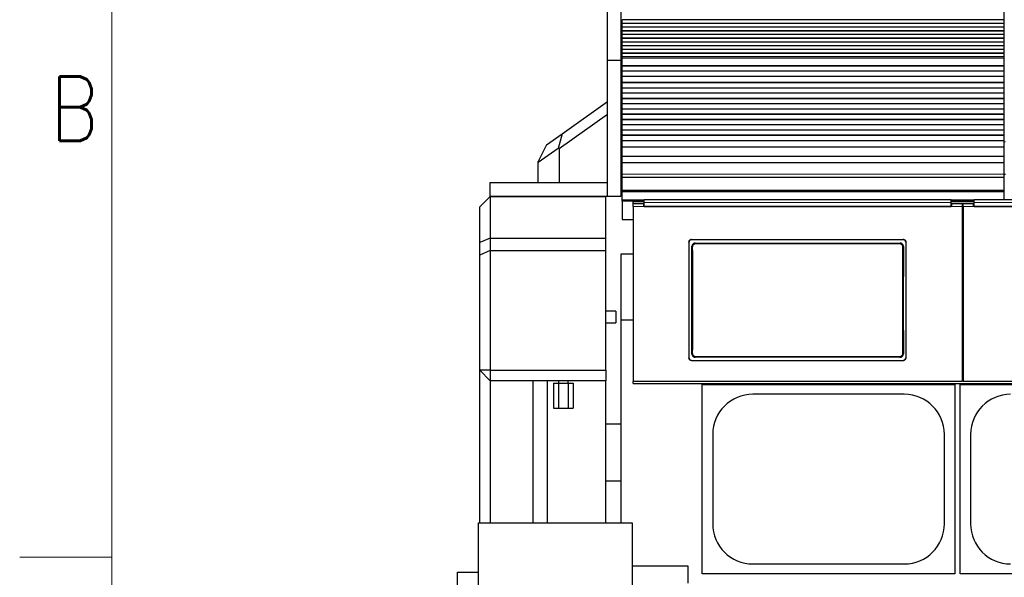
# Model space of a CAD drawing. Header units: inches. Extents: x 0 to 20790, y -12 to 14700.
# Tile 61 of 184: x 0 to 1871, y 10812 to 11871. Entities that reach past the tile are written whole.
import ezdxf

# ---------------------------------------------------------------- set-up
doc = ezdxf.new("R2010")
doc.units = ezdxf.units.IN
for name, color, linetype, true_color in [('1', 7, 'Continuous', 0xffffff), ('210', 7, 'Continuous', 0xffffff), ('254', 7, 'Continuous', 0xffffff)]:
    doc.layers.add(name, color=color, linetype=linetype, true_color=true_color)
doc.styles.add('latin_extended', font='simplex.shx')
doc.dimstyles.get("Standard").update_dxf_attribs({"dimtxt": 0.18, "dimasz": 0.18, "dimexe": 0.18, "dimexo": 0.0625, "dimgap": 0.09, "dimtad": 0, "dimtih": 1, "dimtoh": 1, "dimdec": 4, "dimzin": 0, "dimdsep": 46, "dimtxsty": 'Standard', "dimcen": 0.09, "dimadec": 0, "dimazin": 0, "dimtfac": 1, "dimtdec": 4, "dimtofl": 0, "dimtmove": 0, "dimatfit": 3, "dimfxl": 1, "dimtolj": 1, "dimtzin": 0, "dimarcsym": 0})

# ---------------------------------------------------------------- blocks, each defined once
blk = doc.blocks.new('_U2')
at = {"layer": '254', "color": 3, "linetype": 'Continuous', "lineweight": 13, "transparency": 16777216}
for p, q in [((7492.2, 11395.3), (7492.2, 8382.7)), ((438.2, 10122.3), (438.2, 8382.7)), ((560.7, 8417.7), (7369.7, 8417.7))]:
    blk.add_line(p, q, dxfattribs=at)
at = {"layer": '254', "color": 3, "transparency": 16777216}
for points in [[(560.7, 8438.1), (560.7, 8397.3), (438.2, 8417.7)], [(7369.7, 8397.3), (7369.7, 8438.1), (7492.2, 8417.7)]]:
    blk.add_solid(points, dxfattribs=at)
at = {"layer": 'Defpoints', "color": 0, "transparency": 16777216}
for p in [(7492.2, 11430.3), (438.2, 10157.3), (7492.2, 8417.7)]:
    blk.add_point(p, dxfattribs=at)
at = {"layer": '254', "color": 2, "lineweight": 13, "transparency": 16777216, "insert": (3746.4, 8601.4), "char_height": 122.5, "attachment_point": 1, "style": 'latin_extended'}
blk.add_mtext('\\A1;7054', dxfattribs=at)

msp = doc.modelspace()

# ---------------------------------------------------------------- linework, layer by layer
at = {"layer": '1', "color": 2, "linetype": 'Continuous', "lineweight": 25}
for p, q in [((1117.169, 11793.406), (1117.169, 11988.406)), ((1142.169, 11988.406), (1142.169, 11793.406)), ((1871.169, 11704.324), (1871.169, 11970.324)), ((1144.669, 11863.948), (1144.669, 11871.019)), ((1870.669, 11871.019), (1144.669, 11871.019)), ((1144.669, 11863.595), (1144.669, 11863.948)), ((1870.669, 11863.948), (1144.669, 11863.948)), ((1144.669, 11856.877), (1144.669, 11863.595)), ((1870.669, 11863.595), (1144.669, 11863.595)), ((1870.669, 11863.948), (1870.669, 11871.019)), ((1870.669, 11863.595), (1870.669, 11863.948)), ((1870.669, 11856.877), (1870.669, 11863.595)), ((1144.669, 11849.806), (1144.669, 11856.877)), ((1870.669, 11856.877), (1144.669, 11856.877)), ((1144.669, 11849.452), (1144.669, 11849.806)), ((1870.669, 11849.806), (1144.669, 11849.806)), ((1144.669, 11842.735), (1144.669, 11849.452)), ((1870.669, 11849.452), (1144.669, 11849.452)), ((1870.669, 11849.806), (1870.669, 11856.877)), ((1870.669, 11849.452), (1870.669, 11849.806)), ((1870.669, 11842.735), (1870.669, 11849.452)), ((1144.669, 11835.664), (1144.669, 11842.735)), ((1870.669, 11842.735), (1144.669, 11842.735)), ((1144.669, 11835.31), (1144.669, 11835.664)), ((1870.669, 11835.664), (1144.669, 11835.664)), ((1144.669, 11828.593), (1144.669, 11835.31)), ((1870.669, 11835.31), (1144.669, 11835.31)), ((1144.669, 11821.522), (1144.669, 11828.593)), ((1870.669, 11828.593), (1144.669, 11828.593)), ((1870.669, 11835.664), (1870.669, 11842.735)), ((1870.669, 11835.31), (1870.669, 11835.664)), ((1870.669, 11828.593), (1870.669, 11835.31)), ((1870.669, 11821.522), (1870.669, 11828.593)), ((1144.669, 11821.168), (1144.669, 11821.522)), ((1870.669, 11821.522), (1144.669, 11821.522)), ((1144.669, 11814.451), (1144.669, 11821.168)), ((1870.669, 11821.168), (1144.669, 11821.168)), ((1144.669, 11807.38), (1144.669, 11814.451)), ((1870.669, 11814.451), (1144.669, 11814.451)), ((1144.669, 11807.026), (1144.669, 11807.38)), ((1870.669, 11807.38), (1144.669, 11807.38)), ((1870.669, 11821.168), (1870.669, 11821.522)), ((1870.669, 11814.451), (1870.669, 11821.168)), ((1870.669, 11807.38), (1870.669, 11814.451)), ((1870.669, 11807.026), (1870.669, 11807.38)), ((1117.169, 11535.406), (1117.169, 11793.406)), ((1142.169, 11793.406), (1117.169, 11793.406)), ((1142.169, 11793.406), (1142.169, 11535.406)), ((1144.669, 11800.309), (1144.669, 11807.026)), ((1870.669, 11807.026), (1144.669, 11807.026)), ((1144.669, 11798.035), (1144.669, 11800.309)), ((1870.669, 11800.309), (1144.669, 11800.309)), ((1144.669, 11783.893), (1144.669, 11798.035)), ((1870.669, 11800.309), (1870.669, 11807.026)), ((1870.669, 11798.035), (1870.669, 11800.309)), ((1870.669, 11783.893), (1870.669, 11798.035)), ((1144.669, 11783.177), (1144.669, 11783.893)), ((1144.669, 11782.927), (1144.669, 11783.177)), ((1870.669, 11783.177), (1144.669, 11783.177)), ((1144.669, 11773.427), (1144.669, 11782.927)), ((1870.669, 11782.927), (1144.669, 11782.927)), ((1144.669, 11773.177), (1144.669, 11773.427)), ((1870.669, 11773.427), (1144.669, 11773.427)), ((1144.669, 11763.177), (1144.669, 11773.177)), ((1870.669, 11773.177), (1144.669, 11773.177)), ((1870.669, 11783.177), (1870.669, 11783.893)), ((1870.669, 11782.927), (1870.669, 11783.177)), ((1870.669, 11773.427), (1870.669, 11782.927)), ((1870.669, 11773.177), (1870.669, 11773.427)), ((1870.669, 11763.177), (1870.669, 11773.177)), ((1144.669, 11751.427), (1144.669, 11763.177)), ((1870.669, 11763.177), (1144.669, 11763.177)), ((1144.669, 11751.177), (1144.669, 11751.427)), ((1870.669, 11751.427), (1144.669, 11751.427)), ((1144.669, 11741.177), (1144.669, 11751.177)), ((1870.669, 11751.177), (1144.669, 11751.177)), ((1870.669, 11751.427), (1870.669, 11763.177)), ((1870.669, 11751.177), (1870.669, 11751.427)), ((1870.669, 11741.177), (1870.669, 11751.177)), ((1144.669, 11740.927), (1144.669, 11741.177)), ((1870.669, 11741.177), (1144.669, 11741.177)), ((1144.669, 11731.427), (1144.669, 11740.927)), ((1870.669, 11740.927), (1144.669, 11740.927)), ((1870.669, 11740.927), (1870.669, 11741.177)), ((1870.669, 11731.427), (1870.669, 11740.927)), ((1030.921, 11654.263), (1117.169, 11715.325)), ((1144.669, 11731.177), (1144.669, 11731.427)), ((1870.669, 11731.427), (1144.669, 11731.427)), ((1144.669, 11721.177), (1144.669, 11731.177)), ((1870.669, 11731.177), (1144.669, 11731.177)), ((1144.669, 11720.927), (1144.669, 11721.177)), ((1870.669, 11721.177), (1144.669, 11721.177)), ((1144.669, 11711.427), (1144.669, 11720.927)), ((1870.669, 11720.927), (1144.669, 11720.927)), ((1870.669, 11731.177), (1870.669, 11731.427)), ((1870.669, 11721.177), (1870.669, 11731.177)), ((1870.669, 11720.927), (1870.669, 11721.177)), ((1870.669, 11711.427), (1870.669, 11720.927)), ((1144.669, 11711.177), (1144.669, 11711.427)), ((1870.669, 11711.427), (1144.669, 11711.427)), ((1870.669, 11711.177), (1144.669, 11711.177)), ((1144.669, 11701.177), (1144.669, 11711.177)), ((1870.669, 11701.177), (1144.669, 11701.177)), ((1144.669, 11700.927), (1144.669, 11701.177)), ((1144.669, 11691.427), (1144.669, 11700.927)), ((1870.669, 11700.927), (1144.669, 11700.927)), ((1870.665, 11704.324), (1871.169, 11704.324)), ((1870.669, 11711.177), (1870.669, 11711.427)), ((1870.669, 11701.177), (1870.669, 11711.177)), ((1870.669, 11700.927), (1870.669, 11701.177)), ((1870.669, 11691.427), (1870.669, 11700.927)), ((1117.169, 11690.82), (1025.105, 11625.64)), ((1144.669, 11691.177), (1144.669, 11691.427)), ((1870.669, 11691.427), (1144.669, 11691.427)), ((1144.669, 11681.177), (1144.669, 11691.177)), ((1870.669, 11691.177), (1144.669, 11691.177)), ((1144.669, 11680.927), (1144.669, 11681.177)), ((1870.669, 11681.177), (1144.669, 11681.177)), ((1144.669, 11671.427), (1144.669, 11680.927)), ((1870.669, 11680.927), (1144.669, 11680.927)), ((1870.669, 11691.177), (1870.669, 11691.427)), ((1870.669, 11681.177), (1870.669, 11691.177)), ((1870.669, 11680.927), (1870.669, 11681.177)), ((1870.669, 11671.427), (1870.669, 11680.927)), ((1144.669, 11671.177), (1144.669, 11671.427)), ((1870.669, 11671.427), (1144.669, 11671.427)), ((1144.669, 11661.177), (1144.669, 11671.177)), ((1870.669, 11671.177), (1144.669, 11671.177)), ((1144.669, 11660.927), (1144.669, 11661.177)), ((1870.669, 11661.177), (1144.669, 11661.177)), ((1144.669, 11651.427), (1144.669, 11660.927)), ((1870.669, 11660.927), (1144.669, 11660.927)), ((1870.669, 11671.177), (1870.669, 11671.427)), ((1870.669, 11661.177), (1870.669, 11671.177)), ((1870.669, 11660.927), (1870.669, 11661.177)), ((1870.669, 11651.427), (1870.669, 11660.927)), ((1001.428, 11633.383), (1030.921, 11654.263)), ((1030.921, 11654.263), (1023.36, 11626.543)), ((1144.669, 11651.177), (1144.669, 11651.427)), ((1870.669, 11651.427), (1144.669, 11651.427)), ((1144.669, 11641.177), (1144.669, 11651.177)), ((1870.669, 11651.177), (1144.669, 11651.177)), ((1144.669, 11640.927), (1144.669, 11641.177)), ((1870.669, 11641.177), (1144.669, 11641.177)), ((1144.669, 11629.194), (1144.669, 11640.927)), ((1870.669, 11640.927), (1144.669, 11640.927)), ((1870.669, 11651.177), (1870.669, 11651.427)), ((1870.669, 11641.177), (1870.669, 11651.177)), ((1870.669, 11640.927), (1870.669, 11641.177)), ((1870.669, 11629.194), (1870.669, 11640.927)), ((1001.428, 11633.383), (985.105, 11601.826)), ((1023.36, 11626.543), (985.105, 11599.46)), ((1025.105, 11625.64), (1023.36, 11626.543)), ((1025.105, 11625.64), (1025.105, 11561.406)), ((1144.669, 11611.382), (1144.669, 11629.194)), ((1870.669, 11629.194), (1144.669, 11629.194)), ((1870.669, 11611.382), (1870.669, 11629.194)), ((985.105, 11599.46), (985.105, 11601.826)), ((1144.669, 11599.422), (1144.669, 11611.382)), ((1870.669, 11611.382), (1144.669, 11611.382)), ((1870.669, 11599.422), (1870.669, 11611.382)), ((985.105, 11561.406), (985.105, 11599.46)), ((1144.669, 11577.559), (1144.669, 11599.422)), ((1870.669, 11599.422), (1144.669, 11599.422)), ((1870.669, 11577.559), (1870.669, 11599.422)), ((1144.669, 11571.839), (1144.669, 11577.559)), ((1144.669, 11546.296), (1144.669, 11571.839)), ((1144.669, 11571.839), (1870.669, 11571.839)), ((1871.169, 11582.324), (1870.669, 11582.324)), ((1870.669, 11571.839), (1870.669, 11577.559)), ((1870.669, 11546.296), (1870.669, 11571.839)), ((1871.169, 11529.089), (1871.169, 11582.324)), ((1873.175, 11576.824), (1871.169, 11576.824)), ((1117.169, 11561.406), (893.169, 11561.406)), ((893.169, 11561.406), (893.169, 11535.406)), ((1144.669, 11544.032), (1144.669, 11546.296)), ((1870.669, 11546.296), (1144.669, 11546.296)), ((1870.669, 11544.032), (1870.669, 11546.296)), ((894.169, 11535.325), (874.169, 11515.325)), ((1117.169, 11535.406), (893.169, 11535.406)), ((894.169, 11535.325), (1114.169, 11535.325)), ((894.169, 11535.325), (894.169, 11456.325)), ((1114.169, 11456.325), (1114.169, 11535.325)), ((1142.169, 11535.406), (1117.169, 11535.406)), ((1144.669, 11528.181), (1144.669, 11544.032)), ((1870.669, 11544.032), (1144.669, 11544.032)), ((1144.669, 11526.432), (1144.669, 11528.181)), ((1166.313, 11528.181), (1144.669, 11528.181)), ((1165.928, 11526.432), (1144.669, 11526.432)), ((1145.169, 11526.439), (1145.169, 11491.324)), ((1165.919, 11525.189), (1165.919, 11527.787)), ((1186.919, 11528.287), (1166.919, 11528.287)), ((1769.919, 11529.09), (1186.919, 11529.09)), ((1186.919, 11523.718), (1186.919, 11529.09)), ((1769.919, 11523.718), (1769.919, 11529.09)), ((1813.919, 11528.287), (1769.919, 11528.287)), ((2396.919, 11529.09), (1813.919, 11529.09)), ((1813.919, 11523.718), (1813.919, 11529.09)), ((1870.669, 11529.091), (1870.669, 11544.032)), ((874.169, 11448.041), (874.169, 11515.325)), ((1165.919, 11521.278), (1165.919, 11525.189)), ((1185.919, 11521.279), (1165.919, 11521.279)), ((1165.919, 11516.199), (1165.919, 11521.279)), ((1165.919, 11516.199), (1165.919, 11183.829)), ((1165.969, 11521.279), (1165.969, 11521.984)), ((1186.926, 11521.984), (1165.969, 11521.984)), ((1186.919, 11525.689), (1166.919, 11525.689)), ((1185.919, 11516.199), (1185.919, 11521.279)), ((1186.919, 11518.279), (1185.919, 11518.279)), ((1770.919, 11516.199), (1185.919, 11516.199)), ((1186.919, 11516.204), (1186.919, 11523.718)), ((1186.919, 11516.204), (1769.919, 11516.204)), ((1813.919, 11525.689), (1769.919, 11525.689)), ((1769.919, 11516.204), (1769.919, 11523.718)), ((1770.919, 11518.279), (1769.919, 11518.279)), ((1813.912, 11521.984), (1769.93, 11521.984)), ((1790.919, 11521.279), (1770.919, 11521.279)), ((1770.919, 11521.279), (1770.919, 11516.199)), ((1790.919, 11521.279), (1790.919, 11516.199)), ((1792.919, 11518.279), (1790.919, 11518.279)), ((1790.919, 11516.199), (1790.919, 11183.829)), ((1812.919, 11521.279), (1792.919, 11521.279)), ((1792.919, 11516.199), (1792.919, 11521.279)), ((1792.919, 11516.199), (1792.919, 11183.829)), ((1812.919, 11516.199), (1812.919, 11521.279)), ((1813.919, 11518.279), (1812.919, 11518.279)), ((2397.919, 11516.199), (1812.919, 11516.199)), ((1813.919, 11516.204), (1813.919, 11523.718)), ((1813.919, 11516.204), (2396.919, 11516.204)), ((1145.169, 11491.324), (1165.919, 11491.324)), ((894.169, 11456.325), (874.169, 11448.041)), ((894.169, 11456.325), (1114.169, 11456.325)), ((894.169, 11456.325), (894.169, 11432.325)), ((1114.169, 11432.325), (1114.169, 11456.325)), ((1276.919, 11453.696), (1678.919, 11453.696)), ((1276.919, 11453.392), (1678.919, 11453.392)), ((874.169, 11424.041), (874.169, 11448.041)), ((1271.919, 11448.721), (1271.919, 11228.648)), ((1283.833, 11446.634), (1673.006, 11446.634)), ((1683.919, 11448.721), (1683.919, 11228.648)), ((894.169, 11432.325), (874.169, 11424.041)), ((874.169, 11205.056), (874.169, 11424.041)), ((894.169, 11432.325), (894.169, 11205.056)), ((894.169, 11432.325), (1114.169, 11432.325)), ((1114.169, 11205.056), (1114.169, 11432.325)), ((1165.928, 11425.324), (1142.169, 11425.324)), ((1142.169, 11425.324), (1142.169, 11300.324)), ((1133.169, 11317.324), (1133.169, 11295.324)), ((1142.169, 11300.324), (1142.169, 10915.33)), ((1165.928, 11300.324), (1142.169, 11300.324)), ((1672.942, 11229.979), (1283.896, 11229.979)), ((1276.919, 11223.937), (1678.919, 11223.937)), ((1276.919, 11223.667), (1678.919, 11223.667)), ((1792.919, 11214.227), (1790.919, 11214.227)), ((874.169, 10915.328), (874.169, 11205.056)), ((894.169, 11205.056), (874.169, 11205.056)), ((874.169, 11205.056), (894.169, 11185.056)), ((894.169, 11205.056), (1114.169, 11205.056)), ((894.169, 11205.056), (894.169, 11185.056)), ((1114.169, 11205.056), (1114.169, 11185.056)), ((894.169, 11185.056), (894.169, 10915.325)), ((1114.169, 11185.056), (894.169, 11185.056)), ((1014.694, 11180.824), (1023.932, 11180.824)), ((1014.694, 11180.824), (1014.694, 11132.824)), ((1023.932, 11180.824), (1042.407, 11180.824)), ((1023.932, 11180.824), (1023.932, 11132.824)), ((1042.407, 11180.824), (1051.645, 11180.824)), ((1042.407, 11180.824), (1042.407, 11132.824)), ((1051.645, 11180.824), (1051.645, 11132.824)), ((1114.169, 10915.325), (1114.169, 11185.056)), ((1790.919, 11183.829), (1165.919, 11183.829)), ((1165.919, 11180.243), (1165.919, 11183.829)), ((1165.919, 11180.243), (2415.919, 11180.243)), ((1297.169, 11178.324), (1777.169, 11178.324)), ((1297.169, 10818.324), (1297.169, 11178.324)), ((1777.169, 11178.324), (1777.169, 10818.324)), ((1787.169, 11178.324), (2267.169, 11178.324)), ((1787.169, 10818.324), (1787.169, 11178.324)), ((2417.919, 11183.829), (1792.919, 11183.829)), ((1681.169, 11159.424), (1393.169, 11159.424)), ((1014.694, 11132.824), (1023.932, 11132.824)), ((1023.932, 11132.824), (1042.407, 11132.824)), ((1042.407, 11132.824), (1051.645, 11132.824)), ((1114.17, 11103.324), (1142.169, 11103.324)), ((1317.069, 11083.324), (1317.069, 10913.324)), ((1757.269, 10913.324), (1757.269, 11083.324)), ((1807.069, 11083.324), (1807.069, 10913.324)), ((1114.17, 10994.824), (1142.169, 10994.824)), ((872.169, 10765.324), (872.169, 10915.324)), ((872.169, 10915.324), (1164.169, 10915.324)), ((1164.169, 10915.324), (1164.169, 10646.204)), ((1393.169, 10837.224), (1681.169, 10837.224)), ((832.169, 10788.824), (832.169, 10821.324)), ((832.169, 10821.324), (872.169, 10821.324)), ((1164.171, 10833.824), (1269.669, 10833.824)), ((1269.669, 10833.824), (1269.669, 10800.824)), ((1777.169, 10818.324), (1297.169, 10818.324)), ((2267.169, 10818.324), (1787.169, 10818.324))]:
    msp.add_line(p, q, dxfattribs=at)
at = {"layer": '1', "color": 110, "linetype": 'Continuous', "lineweight": 13}
for p, q in [((1870.669, 11798.035), (1144.669, 11798.035)), ((1870.669, 11783.893), (1144.669, 11783.893)), ((1873.673, 11638.774), (1870.671, 11638.774)), ((1870.669, 11577.559), (1144.669, 11577.559)), ((1166.919, 11528.287), (1166.919, 11525.689)), ((1185.919, 11516.199), (1165.919, 11516.199)), ((1790.919, 11516.199), (1770.919, 11516.199)), ((1812.919, 11516.199), (1792.919, 11516.199)), ((1276.919, 11453.696), (1276.919, 11453.392)), ((1678.919, 11453.392), (1678.919, 11453.696)), ((1277.925, 11439.559), (1277.374, 11440.111)), ((1283.833, 11446.634), (1284.391, 11446.076)), ((1284.391, 11446.076), (1672.448, 11446.076)), ((1284.391, 11446.076), (1284.391, 11445.166)), ((1672.448, 11445.166), (1284.391, 11445.166)), ((1672.448, 11446.076), (1673.006, 11446.634)), ((1672.448, 11446.076), (1672.448, 11445.166)), ((1679.465, 11440.111), (1678.914, 11439.559)), ((1277.433, 11236.499), (1277.925, 11236.99)), ((1284.391, 11230.474), (1283.896, 11229.979)), ((1284.391, 11231.384), (1284.391, 11230.474)), ((1284.391, 11231.384), (1672.448, 11231.384)), ((1672.448, 11230.474), (1284.391, 11230.474)), ((1672.448, 11231.384), (1672.448, 11230.474)), ((1672.942, 11229.979), (1672.448, 11230.474)), ((1678.914, 11236.99), (1679.405, 11236.499)), ((1276.919, 11223.937), (1276.919, 11223.667)), ((1678.919, 11223.667), (1678.919, 11223.937)), ((1792.912, 11185.512), (1790.919, 11185.512))]:
    msp.add_line(p, q, dxfattribs=at)
at = {"layer": '1', "color": 2, "linetype": 'Continuous', "lineweight": 25}
for centre, start, end in [((1393.169, 11083.324), 90, 180), ((1681.169, 11083.324), 0, 90), ((1883.169, 11083.324), 90, 180), ((1393.169, 10913.324), 180, 270), ((1681.169, 10913.324), 270, 0), ((1883.169, 10913.324), 180, 270)]:
    msp.add_arc(centre, 76.1, start, end, dxfattribs=at)
for centre, major_axis, ratio, start_param, end_param in [((1166.919, 11527.787), (-1, 0), 0.5, 4.71238898, 6.28318531), ((1166.919, 11525.189), (1, 0), 0.5, 1.57079633, 3.14159265), ((1214.742, 11331.664), (0, 1200), 0.05240778, 4.63300086, 4.80288434), ((1742.097, 11331.664), (0, 1200), 0.05240778, 1.48030098, 1.65018446)]:
    msp.add_ellipse(centre, major_axis=major_axis, ratio=ratio, start_param=start_param, end_param=end_param, dxfattribs=at)
at = {"layer": '1', "color": 110, "linetype": 'Continuous', "lineweight": 13}
for centre, major_axis, ratio, start_param, end_param in [((1278.924, 11439.559), (-1, -0.004), 0.08447327, 4.71201367, 6.23063744), ((1215.313, 11338.275), (0, 1199), 0.05240778, 4.6278141, 4.79696387), ((1216.312, 11338.275), (0, 1200), 0.05236411, 4.6278141, 4.79696387), ((1740.527, 11338.275), (0, 1200), 0.05236411, 1.48622144, 1.65537122), ((1677.915, 11439.559), (1, -0.004), 0.08447327, 0.05254787, 1.57117164), ((1741.526, 11338.275), (0, 1199), 0.05240778, 1.48622144, 1.65537122), ((1278.924, 11236.99), (1, -0.004), 0.08447327, 3.19414052, 4.71276429), ((1677.915, 11236.99), (-1, -0.004), 0.08447327, 1.57042101, 3.08904478)]:
    msp.add_ellipse(centre, major_axis=major_axis, ratio=ratio, start_param=start_param, end_param=end_param, dxfattribs=at)
for points, degree in [([(1769.919, 11523.718), (1186.919, 11523.718)], 1), ([(1792.919, 11515.735), (1792.253, 11515.735), (1791.586, 11515.735), (1790.919, 11515.735)], 3), ([(2396.919, 11523.718), (1813.919, 11523.718)], 1)]:
    msp.add_open_spline(points, degree=degree, dxfattribs=at)
at = {"layer": '1', "color": 2, "linetype": 'Continuous', "lineweight": 25}
for points, knots in [([(1271.919, 11448.721), (1271.919, 11448.885), (1271.928, 11449.048), (1271.96, 11449.372), (1272.007, 11449.692), (1272.086, 11450.007), (1272.146, 11450.202), (1272.158, 11450.241), (1272.184, 11450.319), (1272.197, 11450.358), (1272.239, 11450.474), (1272.269, 11450.55), (1272.363, 11450.776), (1272.502, 11451.069), (1272.669, 11451.347), (1272.805, 11451.55), (1272.852, 11451.617), (1272.926, 11451.715), (1272.95, 11451.748), (1273.001, 11451.812), (1273.027, 11451.844), (1273.157, 11452.003), (1273.267, 11452.123), (1273.498, 11452.353), (1273.739, 11452.571), (1274.001, 11452.765), (1274.172, 11452.878), (1274.206, 11452.901), (1274.276, 11452.944), (1274.311, 11452.966), (1274.417, 11453.029), (1274.488, 11453.069), (1274.704, 11453.185), (1274.999, 11453.323), (1275.305, 11453.433), (1275.54, 11453.504), (1275.619, 11453.526), (1275.778, 11453.566), (1275.859, 11453.584), (1276.101, 11453.632), (1276.426, 11453.68), (1276.754, 11453.696), (1276.919, 11453.696)], [0, 0, 0, 0, 0.0625, 0.0625, 0.125, 0.1875, 0.1875, 0.203125, 0.203125, 0.21875, 0.21875, 0.25, 0.25, 0.3125, 0.375, 0.375, 0.40625, 0.40625, 0.421875, 0.421875, 0.4375, 0.4375, 0.5, 0.5, 0.5625, 0.625, 0.625, 0.640625, 0.640625, 0.65625, 0.65625, 0.6875, 0.6875, 0.75, 0.8125, 0.8125, 0.84375, 0.84375, 0.875, 0.875, 0.9375, 1, 1, 1, 1]), ([(1276.919, 11453.392), (1276.754, 11453.392), (1276.591, 11453.384), (1276.266, 11453.352), (1275.944, 11453.305), (1275.627, 11453.226), (1275.431, 11453.167), (1275.392, 11453.155), (1275.314, 11453.129), (1275.275, 11453.116), (1275.158, 11453.074), (1275.082, 11453.045), (1274.855, 11452.951), (1274.56, 11452.812), (1274.28, 11452.646), (1274.077, 11452.511), (1273.976, 11452.441), (1273.878, 11452.366), (1273.813, 11452.316), (1273.781, 11452.29), (1273.622, 11452.16), (1273.5, 11452.051), (1273.27, 11451.822), (1273.051, 11451.582), (1272.856, 11451.321), (1272.742, 11451.151), (1272.719, 11451.117), (1272.675, 11451.048), (1272.654, 11451.013), (1272.59, 11450.907), (1272.55, 11450.836), (1272.434, 11450.621), (1272.294, 11450.328), (1272.184, 11450.023), (1272.113, 11449.79), (1272.091, 11449.711), (1272.051, 11449.552), (1272.032, 11449.472), (1271.984, 11449.231), (1271.936, 11448.908), (1271.919, 11448.581), (1271.919, 11448.417)], [0, 0, 0, 0, 0.0625, 0.0625, 0.125, 0.1875, 0.1875, 0.203125, 0.203125, 0.21875, 0.21875, 0.25, 0.25, 0.3125, 0.375, 0.375, 0.40625, 0.421875, 0.421875, 0.4375, 0.4375, 0.5, 0.5, 0.5625, 0.625, 0.625, 0.640625, 0.640625, 0.65625, 0.65625, 0.6875, 0.6875, 0.75, 0.8125, 0.8125, 0.84375, 0.84375, 0.875, 0.875, 0.9375, 1, 1, 1, 1]), ([(1678.919, 11453.696), (1679.084, 11453.696), (1679.248, 11453.688), (1679.573, 11453.656), (1679.895, 11453.609), (1680.212, 11453.53), (1680.408, 11453.471), (1680.447, 11453.459), (1680.525, 11453.433), (1680.564, 11453.42), (1680.681, 11453.378), (1680.757, 11453.349), (1680.984, 11453.255), (1681.279, 11453.117), (1681.558, 11452.95), (1681.762, 11452.815), (1681.862, 11452.745), (1681.961, 11452.671), (1682.026, 11452.62), (1682.058, 11452.595), (1682.217, 11452.465), (1682.338, 11452.355), (1682.569, 11452.126), (1682.788, 11451.886), (1682.983, 11451.625), (1683.097, 11451.456), (1683.119, 11451.421), (1683.164, 11451.352), (1683.185, 11451.317), (1683.249, 11451.212), (1683.289, 11451.141), (1683.405, 11450.926), (1683.544, 11450.632), (1683.655, 11450.327), (1683.726, 11450.094), (1683.748, 11450.015), (1683.788, 11449.857), (1683.806, 11449.777), (1683.855, 11449.535), (1683.903, 11449.212), (1683.919, 11448.885), (1683.919, 11448.721)], [0, 0, 0, 0, 0.0625, 0.0625, 0.125, 0.1875, 0.1875, 0.203125, 0.203125, 0.21875, 0.21875, 0.25, 0.25, 0.3125, 0.375, 0.375, 0.40625, 0.421875, 0.421875, 0.4375, 0.4375, 0.5, 0.5, 0.5625, 0.625, 0.625, 0.640625, 0.640625, 0.65625, 0.65625, 0.6875, 0.6875, 0.75, 0.8125, 0.8125, 0.84375, 0.84375, 0.875, 0.875, 0.9375, 1, 1, 1, 1]), ([(1683.919, 11448.417), (1683.919, 11448.581), (1683.911, 11448.744), (1683.879, 11449.067), (1683.831, 11449.388), (1683.752, 11449.703), (1683.693, 11449.898), (1683.681, 11449.937), (1683.655, 11450.015), (1683.641, 11450.054), (1683.6, 11450.17), (1683.57, 11450.246), (1683.476, 11450.472), (1683.337, 11450.765), (1683.169, 11451.043), (1683.034, 11451.246), (1682.986, 11451.312), (1682.913, 11451.411), (1682.888, 11451.443), (1682.838, 11451.508), (1682.812, 11451.54), (1682.681, 11451.699), (1682.571, 11451.819), (1682.341, 11452.049), (1682.1, 11452.266), (1681.838, 11452.46), (1681.667, 11452.574), (1681.633, 11452.596), (1681.563, 11452.64), (1681.528, 11452.662), (1681.422, 11452.725), (1681.351, 11452.765), (1681.134, 11452.88), (1680.84, 11453.019), (1680.533, 11453.129), (1680.299, 11453.2), (1680.22, 11453.222), (1680.06, 11453.262), (1679.98, 11453.28), (1679.738, 11453.328), (1679.413, 11453.376), (1679.084, 11453.392), (1678.919, 11453.392)], [0, 0, 0, 0, 0.0625, 0.0625, 0.125, 0.1875, 0.1875, 0.203125, 0.203125, 0.21875, 0.21875, 0.25, 0.25, 0.3125, 0.375, 0.375, 0.40625, 0.40625, 0.421875, 0.421875, 0.4375, 0.4375, 0.5, 0.5, 0.5625, 0.625, 0.625, 0.640625, 0.640625, 0.65625, 0.65625, 0.6875, 0.6875, 0.75, 0.8125, 0.8125, 0.84375, 0.84375, 0.875, 0.875, 0.9375, 1, 1, 1, 1]), ([(1283.833, 11446.634), (1283.618, 11446.634), (1283.405, 11446.623), (1282.982, 11446.581), (1282.773, 11446.55), (1282.357, 11446.466), (1282.151, 11446.415), (1281.896, 11446.336), (1281.845, 11446.32), (1281.743, 11446.286), (1281.692, 11446.269), (1281.541, 11446.214), (1281.441, 11446.175), (1281.146, 11446.052), (1280.764, 11445.869), (1280.401, 11445.65), (1280.137, 11445.471), (1280.05, 11445.41), (1279.922, 11445.313), (1279.88, 11445.281), (1279.795, 11445.214), (1279.754, 11445.181), (1279.548, 11445.01), (1279.392, 11444.866), (1279.094, 11444.564), (1278.954, 11444.407), (1278.687, 11444.078), (1278.562, 11443.906), (1278.415, 11443.683), (1278.386, 11443.638), (1278.33, 11443.547), (1278.247, 11443.41), (1278.169, 11443.271), (1278.022, 11442.989), (1277.844, 11442.605), (1277.704, 11442.206), (1277.613, 11441.901), (1277.586, 11441.798), (1277.548, 11441.642), (1277.536, 11441.59), (1277.513, 11441.486), (1277.502, 11441.433), (1277.452, 11441.172), (1277.392, 11440.75), (1277.373, 11440.325), (1277.374, 11440.111)], [0, 0, 0, 0, 0.0625, 0.0625, 0.125, 0.125, 0.1875, 0.1875, 0.203125, 0.203125, 0.21875, 0.21875, 0.25, 0.25, 0.3125, 0.375, 0.375, 0.40625, 0.40625, 0.421875, 0.421875, 0.4375, 0.4375, 0.5, 0.5, 0.5625, 0.5625, 0.625, 0.625, 0.640625, 0.640625, 0.65625, 0.6875, 0.6875, 0.75, 0.8125, 0.8125, 0.84375, 0.84375, 0.859375, 0.859375, 0.875, 0.875, 0.9375, 1, 1, 1, 1]), ([(1678.914, 11439.559), (1678.914, 11439.774), (1678.895, 11440.2), (1678.834, 11440.622), (1678.783, 11440.885), (1678.772, 11440.938), (1678.749, 11441.042), (1678.712, 11441.198), (1678.671, 11441.352), (1678.579, 11441.656), (1678.439, 11442.055), (1678.26, 11442.439), (1678.111, 11442.721), (1678.059, 11442.814), (1677.977, 11442.953), (1677.949, 11442.998), (1677.892, 11443.089), (1677.863, 11443.134), (1677.717, 11443.356), (1677.466, 11443.697), (1677.183, 11444.012), (1676.959, 11444.238), (1676.883, 11444.312), (1676.765, 11444.42), (1676.725, 11444.455), (1676.644, 11444.525), (1676.603, 11444.56), (1676.397, 11444.731), (1676.226, 11444.858), (1675.875, 11445.095), (1675.694, 11445.204), (1675.321, 11445.405), (1675.129, 11445.496), (1674.883, 11445.599), (1674.833, 11445.619), (1674.733, 11445.658), (1674.683, 11445.676), (1674.532, 11445.731), (1674.431, 11445.764), (1674.125, 11445.857), (1673.715, 11445.96), (1673.297, 11446.023), (1672.875, 11446.065), (1672.662, 11446.076), (1672.448, 11446.076)], [0, 0, 0, 0, 0.0625, 0.125, 0.125, 0.140625, 0.140625, 0.15625, 0.1875, 0.1875, 0.25, 0.3125, 0.3125, 0.34375, 0.34375, 0.359375, 0.359375, 0.375, 0.375, 0.4375, 0.5, 0.5, 0.53125, 0.53125, 0.546875, 0.546875, 0.5625, 0.5625, 0.625, 0.625, 0.6875, 0.6875, 0.75, 0.75, 0.765625, 0.765625, 0.78125, 0.78125, 0.8125, 0.8125, 0.875, 0.9375, 0.9375, 1, 1, 1, 1]), ([(1679.465, 11440.111), (1679.466, 11440.325), (1679.456, 11440.537), (1679.417, 11440.958), (1679.388, 11441.167), (1679.308, 11441.582), (1679.258, 11441.788), (1679.183, 11442.043), (1679.168, 11442.094), (1679.135, 11442.195), (1679.118, 11442.246), (1679.065, 11442.398), (1679.028, 11442.498), (1678.908, 11442.793), (1678.73, 11443.177), (1678.516, 11443.542), (1678.342, 11443.807), (1678.282, 11443.895), (1678.188, 11444.024), (1678.156, 11444.067), (1678.091, 11444.151), (1678.058, 11444.194), (1677.89, 11444.402), (1677.748, 11444.561), (1677.45, 11444.863), (1677.295, 11445.006), (1676.97, 11445.277), (1676.8, 11445.404), (1676.579, 11445.554), (1676.535, 11445.584), (1676.445, 11445.641), (1676.399, 11445.67), (1676.262, 11445.753), (1676.169, 11445.806), (1675.888, 11445.959), (1675.505, 11446.142), (1675.107, 11446.286), (1674.802, 11446.38), (1674.699, 11446.409), (1674.544, 11446.448), (1674.492, 11446.461), (1674.387, 11446.485), (1674.334, 11446.496), (1674.071, 11446.549), (1673.648, 11446.612), (1673.221, 11446.634), (1673.006, 11446.634)], [0, 0, 0, 0, 0.0625, 0.0625, 0.125, 0.125, 0.1875, 0.1875, 0.203125, 0.203125, 0.21875, 0.21875, 0.25, 0.25, 0.3125, 0.375, 0.375, 0.40625, 0.40625, 0.421875, 0.421875, 0.4375, 0.4375, 0.5, 0.5, 0.5625, 0.5625, 0.625, 0.625, 0.640625, 0.640625, 0.65625, 0.65625, 0.6875, 0.6875, 0.75, 0.8125, 0.8125, 0.84375, 0.84375, 0.859375, 0.859375, 0.875, 0.875, 0.9375, 1, 1, 1, 1]), ([(1271.919, 11228.917), (1271.919, 11228.753), (1271.928, 11228.59), (1271.96, 11228.266), (1272.007, 11227.946), (1272.086, 11227.63), (1272.146, 11227.435), (1272.158, 11227.396), (1272.184, 11227.318), (1272.197, 11227.279), (1272.239, 11227.163), (1272.269, 11227.087), (1272.363, 11226.86), (1272.502, 11226.567), (1272.669, 11226.288), (1272.805, 11226.086), (1272.852, 11226.019), (1272.926, 11225.92), (1272.95, 11225.888), (1273.001, 11225.823), (1273.027, 11225.791), (1273.157, 11225.632), (1273.267, 11225.511), (1273.498, 11225.282), (1273.739, 11225.064), (1274.001, 11224.87), (1274.172, 11224.756), (1274.206, 11224.734), (1274.276, 11224.69), (1274.311, 11224.668), (1274.417, 11224.605), (1274.488, 11224.564), (1274.704, 11224.449), (1274.999, 11224.31), (1275.305, 11224.2), (1275.54, 11224.129), (1275.619, 11224.107), (1275.778, 11224.067), (1275.859, 11224.049), (1276.101, 11224.001), (1276.426, 11223.953), (1276.754, 11223.937), (1276.919, 11223.937)], [0, 0, 0, 0, 0.0625, 0.0625, 0.125, 0.1875, 0.1875, 0.203125, 0.203125, 0.21875, 0.21875, 0.25, 0.25, 0.3125, 0.375, 0.375, 0.40625, 0.40625, 0.421875, 0.421875, 0.4375, 0.4375, 0.5, 0.5, 0.5625, 0.625, 0.625, 0.640625, 0.640625, 0.65625, 0.65625, 0.6875, 0.6875, 0.75, 0.8125, 0.8125, 0.84375, 0.84375, 0.875, 0.875, 0.9375, 1, 1, 1, 1]), ([(1276.919, 11223.667), (1276.754, 11223.667), (1276.591, 11223.676), (1276.266, 11223.707), (1275.944, 11223.755), (1275.627, 11223.834), (1275.431, 11223.893), (1275.392, 11223.905), (1275.314, 11223.931), (1275.275, 11223.944), (1275.158, 11223.986), (1275.082, 11224.015), (1274.855, 11224.109), (1274.56, 11224.248), (1274.28, 11224.414), (1274.077, 11224.55), (1273.976, 11224.62), (1273.878, 11224.694), (1273.813, 11224.745), (1273.781, 11224.77), (1273.622, 11224.901), (1273.5, 11225.01), (1273.27, 11225.24), (1273.051, 11225.48), (1272.856, 11225.741), (1272.742, 11225.911), (1272.719, 11225.945), (1272.675, 11226.014), (1272.654, 11226.049), (1272.59, 11226.155), (1272.55, 11226.226), (1272.434, 11226.441), (1272.294, 11226.735), (1272.184, 11227.04), (1272.113, 11227.274), (1272.091, 11227.352), (1272.051, 11227.511), (1272.032, 11227.592), (1271.984, 11227.833), (1271.936, 11228.157), (1271.919, 11228.484), (1271.919, 11228.648)], [0, 0, 0, 0, 0.0625, 0.0625, 0.125, 0.1875, 0.1875, 0.203125, 0.203125, 0.21875, 0.21875, 0.25, 0.25, 0.3125, 0.375, 0.375, 0.40625, 0.421875, 0.421875, 0.4375, 0.4375, 0.5, 0.5, 0.5625, 0.625, 0.625, 0.640625, 0.640625, 0.65625, 0.65625, 0.6875, 0.6875, 0.75, 0.8125, 0.8125, 0.84375, 0.84375, 0.875, 0.875, 0.9375, 1, 1, 1, 1]), ([(1277.433, 11236.499), (1277.432, 11236.284), (1277.442, 11236.072), (1277.481, 11235.651), (1277.511, 11235.441), (1277.591, 11235.027), (1277.641, 11234.821), (1277.716, 11234.566), (1277.732, 11234.515), (1277.765, 11234.413), (1277.782, 11234.363), (1277.835, 11234.211), (1277.873, 11234.111), (1277.992, 11233.816), (1278.171, 11233.432), (1278.385, 11233.068), (1278.56, 11232.802), (1278.62, 11232.715), (1278.714, 11232.586), (1278.746, 11232.543), (1278.811, 11232.458), (1278.844, 11232.416), (1279.013, 11232.208), (1279.155, 11232.049), (1279.452, 11231.748), (1279.608, 11231.605), (1279.933, 11231.334), (1280.103, 11231.206), (1280.324, 11231.057), (1280.369, 11231.028), (1280.459, 11230.97), (1280.504, 11230.941), (1280.642, 11230.858), (1280.734, 11230.805), (1281.015, 11230.653), (1281.398, 11230.47), (1281.796, 11230.326), (1282.101, 11230.233), (1282.204, 11230.204), (1282.359, 11230.164), (1282.411, 11230.152), (1282.516, 11230.128), (1282.569, 11230.117), (1282.831, 11230.064), (1283.254, 11230.001), (1283.681, 11229.979), (1283.896, 11229.979)], [0, 0, 0, 0, 0.0625, 0.0625, 0.125, 0.125, 0.1875, 0.1875, 0.203125, 0.203125, 0.21875, 0.21875, 0.25, 0.25, 0.3125, 0.375, 0.375, 0.40625, 0.40625, 0.421875, 0.421875, 0.4375, 0.4375, 0.5, 0.5, 0.5625, 0.5625, 0.625, 0.625, 0.640625, 0.640625, 0.65625, 0.65625, 0.6875, 0.6875, 0.75, 0.8125, 0.8125, 0.84375, 0.84375, 0.859375, 0.859375, 0.875, 0.875, 0.9375, 1, 1, 1, 1]), ([(1277.925, 11236.99), (1277.925, 11236.776), (1277.944, 11236.35), (1278.005, 11235.927), (1278.056, 11235.665), (1278.067, 11235.612), (1278.09, 11235.508), (1278.126, 11235.352), (1278.168, 11235.198), (1278.259, 11234.894), (1278.4, 11234.495), (1278.579, 11234.111), (1278.728, 11233.829), (1278.78, 11233.735), (1278.862, 11233.597), (1278.89, 11233.552), (1278.946, 11233.461), (1278.975, 11233.416), (1279.122, 11233.194), (1279.373, 11232.853), (1279.656, 11232.538), (1279.88, 11232.312), (1279.956, 11232.238), (1280.074, 11232.13), (1280.114, 11232.095), (1280.195, 11232.024), (1280.235, 11231.99), (1280.442, 11231.819), (1280.612, 11231.692), (1280.964, 11231.455), (1281.145, 11231.346), (1281.518, 11231.145), (1281.71, 11231.054), (1281.956, 11230.951), (1282.006, 11230.931), (1282.106, 11230.892), (1282.156, 11230.873), (1282.307, 11230.819), (1282.408, 11230.786), (1282.713, 11230.693), (1283.124, 11230.589), (1283.542, 11230.527), (1283.964, 11230.485), (1284.176, 11230.474), (1284.391, 11230.474)], [0, 0, 0, 0, 0.0625, 0.125, 0.125, 0.140625, 0.140625, 0.15625, 0.1875, 0.1875, 0.25, 0.3125, 0.3125, 0.34375, 0.34375, 0.359375, 0.359375, 0.375, 0.375, 0.4375, 0.5, 0.5, 0.53125, 0.53125, 0.546875, 0.546875, 0.5625, 0.5625, 0.625, 0.625, 0.6875, 0.6875, 0.75, 0.75, 0.765625, 0.765625, 0.78125, 0.78125, 0.8125, 0.8125, 0.875, 0.9375, 0.9375, 1, 1, 1, 1]), ([(1672.942, 11229.979), (1673.157, 11229.979), (1673.37, 11229.99), (1673.793, 11230.032), (1674.002, 11230.063), (1674.418, 11230.146), (1674.624, 11230.198), (1674.879, 11230.276), (1674.93, 11230.292), (1675.032, 11230.326), (1675.083, 11230.344), (1675.234, 11230.398), (1675.333, 11230.437), (1675.628, 11230.56), (1676.011, 11230.743), (1676.373, 11230.962), (1676.637, 11231.14), (1676.724, 11231.201), (1676.852, 11231.297), (1676.895, 11231.33), (1676.979, 11231.396), (1677.021, 11231.43), (1677.227, 11231.601), (1677.383, 11231.744), (1677.681, 11232.046), (1677.822, 11232.203), (1678.088, 11232.532), (1678.214, 11232.703), (1678.361, 11232.926), (1678.39, 11232.971), (1678.447, 11233.062), (1678.53, 11233.199), (1678.607, 11233.338), (1678.755, 11233.62), (1678.934, 11234.003), (1679.074, 11234.403), (1679.165, 11234.708), (1679.193, 11234.811), (1679.231, 11234.966), (1679.243, 11235.019), (1679.266, 11235.123), (1679.276, 11235.175), (1679.327, 11235.437), (1679.387, 11235.859), (1679.406, 11236.284), (1679.405, 11236.499)], [0, 0, 0, 0, 0.0625, 0.0625, 0.125, 0.125, 0.1875, 0.1875, 0.203125, 0.203125, 0.21875, 0.21875, 0.25, 0.25, 0.3125, 0.375, 0.375, 0.40625, 0.40625, 0.421875, 0.421875, 0.4375, 0.4375, 0.5, 0.5, 0.5625, 0.5625, 0.625, 0.625, 0.640625, 0.640625, 0.65625, 0.6875, 0.6875, 0.75, 0.8125, 0.8125, 0.84375, 0.84375, 0.859375, 0.859375, 0.875, 0.875, 0.9375, 1, 1, 1, 1]), ([(1678.919, 11223.937), (1679.084, 11223.937), (1679.248, 11223.945), (1679.573, 11223.977), (1679.895, 11224.024), (1680.212, 11224.103), (1680.408, 11224.162), (1680.447, 11224.175), (1680.525, 11224.2), (1680.564, 11224.214), (1680.681, 11224.255), (1680.757, 11224.285), (1680.984, 11224.378), (1681.279, 11224.517), (1681.558, 11224.684), (1681.762, 11224.819), (1681.862, 11224.889), (1681.961, 11224.964), (1682.026, 11225.014), (1682.058, 11225.04), (1682.217, 11225.17), (1682.338, 11225.279), (1682.569, 11225.509), (1682.788, 11225.749), (1682.983, 11226.01), (1683.097, 11226.18), (1683.119, 11226.214), (1683.164, 11226.284), (1683.185, 11226.319), (1683.249, 11226.424), (1683.289, 11226.495), (1683.405, 11226.711), (1683.544, 11227.004), (1683.655, 11227.31), (1683.726, 11227.543), (1683.748, 11227.622), (1683.788, 11227.781), (1683.806, 11227.861), (1683.855, 11228.102), (1683.903, 11228.426), (1683.919, 11228.753), (1683.919, 11228.917)], [0, 0, 0, 0, 0.0625, 0.0625, 0.125, 0.1875, 0.1875, 0.203125, 0.203125, 0.21875, 0.21875, 0.25, 0.25, 0.3125, 0.375, 0.375, 0.40625, 0.421875, 0.421875, 0.4375, 0.4375, 0.5, 0.5, 0.5625, 0.625, 0.625, 0.640625, 0.640625, 0.65625, 0.65625, 0.6875, 0.6875, 0.75, 0.8125, 0.8125, 0.84375, 0.84375, 0.875, 0.875, 0.9375, 1, 1, 1, 1]), ([(1683.919, 11228.648), (1683.919, 11228.484), (1683.911, 11228.321), (1683.879, 11227.997), (1683.831, 11227.676), (1683.752, 11227.361), (1683.693, 11227.165), (1683.681, 11227.126), (1683.655, 11227.049), (1683.641, 11227.01), (1683.6, 11226.894), (1683.57, 11226.817), (1683.476, 11226.591), (1683.337, 11226.297), (1683.169, 11226.019), (1683.034, 11225.816), (1682.986, 11225.75), (1682.913, 11225.651), (1682.888, 11225.618), (1682.838, 11225.554), (1682.812, 11225.522), (1682.681, 11225.363), (1682.571, 11225.242), (1682.341, 11225.012), (1682.1, 11224.795), (1681.838, 11224.6), (1681.667, 11224.487), (1681.633, 11224.464), (1681.563, 11224.42), (1681.528, 11224.399), (1681.422, 11224.335), (1681.351, 11224.295), (1681.134, 11224.18), (1680.84, 11224.041), (1680.533, 11223.931), (1680.299, 11223.86), (1680.22, 11223.838), (1680.06, 11223.798), (1679.98, 11223.78), (1679.738, 11223.732), (1679.413, 11223.684), (1679.084, 11223.667), (1678.919, 11223.667)], [0, 0, 0, 0, 0.0625, 0.0625, 0.125, 0.1875, 0.1875, 0.203125, 0.203125, 0.21875, 0.21875, 0.25, 0.25, 0.3125, 0.375, 0.375, 0.40625, 0.40625, 0.421875, 0.421875, 0.4375, 0.4375, 0.5, 0.5, 0.5625, 0.625, 0.625, 0.640625, 0.640625, 0.65625, 0.65625, 0.6875, 0.6875, 0.75, 0.8125, 0.8125, 0.84375, 0.84375, 0.875, 0.875, 0.9375, 1, 1, 1, 1]), ([(975.169, 11185.05), (975.169, 11176.434), (975.169, 11154.819), (975.169, 11122.079), (975.169, 11088.701), (975.169, 11060.946), (975.169, 11038.136), (975.169, 11016.817), (975.169, 10993.232), (975.169, 10964.304), (975.169, 10937.709), (975.169, 10920.757), (975.169, 10915.329)], [0, 0, 0, 0, 0.09582564, 0.2404155, 0.36416223, 0.46706584, 0.54912633, 0.61786673, 0.70419465, 0.81144859, 0.93962854, 1, 1, 1, 1]), ([(1003.169, 10915.325), (1003.169, 10917.437), (1003.169, 10927.196), (1003.169, 10943.151), (1003.169, 10962.415), (1003.169, 10983.571), (1003.169, 11010.779), (1003.169, 11047.525), (1003.169, 11092.4), (1003.169, 11139.145), (1003.169, 11170.931), (1003.169, 11185.05)], [0, 0, 0, 0, 0.02349308, 0.1085453, 0.17745876, 0.23775011, 0.34384949, 0.48008457, 0.64645535, 0.84296184, 1, 1, 1, 1])]:
    msp.add_open_spline(points, degree=3, knots=knots, dxfattribs=at)
at = {"layer": '1', "color": 110, "linetype": 'Continuous', "lineweight": 13}
for points, knots in [([(1284.391, 11446.076), (1284.176, 11446.076), (1283.749, 11446.054), (1283.326, 11445.991), (1283.063, 11445.938), (1283.011, 11445.926), (1282.906, 11445.903), (1282.751, 11445.865), (1282.597, 11445.822), (1282.293, 11445.729), (1281.895, 11445.584), (1281.512, 11445.402), (1281.277, 11445.275), (1281.231, 11445.249), (1281.138, 11445.196), (1281.092, 11445.169), (1280.954, 11445.085), (1280.864, 11445.028), (1280.6, 11444.849), (1280.261, 11444.594), (1279.949, 11444.309), (1279.725, 11444.082), (1279.653, 11444.005), (1279.546, 11443.886), (1279.511, 11443.846), (1279.441, 11443.764), (1279.407, 11443.723), (1279.239, 11443.515), (1279.113, 11443.343), (1278.881, 11442.99), (1278.666, 11442.626), (1278.487, 11442.241), (1278.387, 11441.995), (1278.367, 11441.945), (1278.329, 11441.845), (1278.311, 11441.795), (1278.258, 11441.643), (1278.225, 11441.542), (1278.134, 11441.236), (1278.034, 11440.826), (1277.974, 11440.408), (1277.934, 11439.986), (1277.925, 11439.774), (1277.925, 11439.559)], [0, 0, 0, 0, 0.0625, 0.125, 0.125, 0.140625, 0.140625, 0.15625, 0.1875, 0.1875, 0.25, 0.3125, 0.3125, 0.328125, 0.328125, 0.34375, 0.34375, 0.375, 0.375, 0.4375, 0.5, 0.5, 0.53125, 0.53125, 0.546875, 0.546875, 0.5625, 0.5625, 0.625, 0.625, 0.6875, 0.75, 0.75, 0.765625, 0.765625, 0.78125, 0.78125, 0.8125, 0.8125, 0.875, 0.9375, 0.9375, 1, 1, 1, 1]), ([(1284.391, 11445.166), (1284.209, 11445.166), (1283.847, 11445.148), (1283.489, 11445.094), (1283.266, 11445.049), (1283.222, 11445.04), (1283.133, 11445.02), (1283.089, 11445.009), (1282.958, 11444.976), (1282.871, 11444.951), (1282.613, 11444.872), (1282.276, 11444.75), (1281.952, 11444.595), (1281.754, 11444.487), (1281.714, 11444.465), (1281.636, 11444.42), (1281.597, 11444.397), (1281.48, 11444.326), (1281.404, 11444.277), (1281.18, 11444.126), (1280.893, 11443.91), (1280.63, 11443.667), (1280.441, 11443.475), (1280.349, 11443.377), (1280.26, 11443.275), (1280.201, 11443.206), (1280.172, 11443.171), (1280.03, 11442.994), (1279.924, 11442.849), (1279.728, 11442.549), (1279.547, 11442.241), (1279.396, 11441.915), (1279.311, 11441.706), (1279.295, 11441.664), (1279.263, 11441.58), (1279.247, 11441.537), (1279.203, 11441.409), (1279.175, 11441.323), (1279.099, 11441.064), (1279.015, 11440.716), (1278.964, 11440.362), (1278.939, 11440.095), (1278.93, 11439.96), (1278.926, 11439.825), (1278.924, 11439.734), (1278.924, 11439.689), (1278.924, 11439.644)], [0, 0, 0, 0, 0.0625, 0.125, 0.125, 0.140625, 0.140625, 0.15625, 0.15625, 0.1875, 0.1875, 0.25, 0.3125, 0.3125, 0.328125, 0.328125, 0.34375, 0.34375, 0.375, 0.375, 0.4375, 0.5, 0.5, 0.53125, 0.546875, 0.546875, 0.5625, 0.5625, 0.625, 0.625, 0.6875, 0.75, 0.75, 0.765625, 0.765625, 0.78125, 0.78125, 0.8125, 0.8125, 0.875, 0.9375, 0.9375, 0.96875, 0.984375, 0.984375, 1, 1, 1, 1]), ([(1672.448, 11445.166), (1672.539, 11445.166), (1672.63, 11445.164), (1672.81, 11445.155), (1672.9, 11445.148), (1673.169, 11445.121), (1673.524, 11445.068), (1673.872, 11444.98), (1674.131, 11444.901), (1674.216, 11444.873), (1674.344, 11444.827), (1674.387, 11444.811), (1674.472, 11444.778), (1674.514, 11444.761), (1674.722, 11444.673), (1674.884, 11444.596), (1675.2, 11444.425), (1675.353, 11444.333), (1675.65, 11444.132), (1675.794, 11444.024), (1675.969, 11443.879), (1676.003, 11443.849), (1676.072, 11443.79), (1676.173, 11443.699), (1676.27, 11443.605), (1676.459, 11443.414), (1676.697, 11443.147), (1676.909, 11442.857), (1677.033, 11442.669), (1677.057, 11442.631), (1677.105, 11442.554), (1677.128, 11442.515), (1677.197, 11442.398), (1677.241, 11442.319), (1677.366, 11442.08), (1677.517, 11441.755), (1677.635, 11441.418), (1677.712, 11441.16), (1677.735, 11441.073), (1677.767, 11440.942), (1677.777, 11440.898), (1677.797, 11440.809), (1677.806, 11440.765), (1677.849, 11440.543), (1677.9, 11440.186), (1677.916, 11439.825), (1677.915, 11439.644)], [0, 0, 0, 0, 0.03125, 0.03125, 0.0625, 0.0625, 0.125, 0.1875, 0.1875, 0.21875, 0.21875, 0.234375, 0.234375, 0.25, 0.25, 0.3125, 0.3125, 0.375, 0.375, 0.4375, 0.4375, 0.453125, 0.453125, 0.46875, 0.5, 0.5, 0.5625, 0.625, 0.625, 0.640625, 0.640625, 0.65625, 0.65625, 0.6875, 0.6875, 0.75, 0.8125, 0.8125, 0.84375, 0.84375, 0.859375, 0.859375, 0.875, 0.875, 0.9375, 1, 1, 1, 1]), ([(1278.924, 11236.906), (1278.923, 11236.725), (1278.939, 11236.364), (1278.99, 11236.007), (1279.033, 11235.785), (1279.042, 11235.74), (1279.061, 11235.652), (1279.072, 11235.608), (1279.104, 11235.477), (1279.127, 11235.39), (1279.203, 11235.132), (1279.322, 11234.795), (1279.472, 11234.469), (1279.598, 11234.23), (1279.642, 11234.152), (1279.711, 11234.034), (1279.734, 11233.996), (1279.782, 11233.919), (1279.806, 11233.881), (1279.93, 11233.693), (1280.142, 11233.403), (1280.38, 11233.136), (1280.569, 11232.944), (1280.666, 11232.851), (1280.767, 11232.76), (1280.835, 11232.701), (1280.87, 11232.671), (1281.044, 11232.526), (1281.189, 11232.418), (1281.486, 11232.217), (1281.639, 11232.125), (1281.955, 11231.954), (1282.117, 11231.876), (1282.325, 11231.789), (1282.367, 11231.772), (1282.452, 11231.739), (1282.494, 11231.723), (1282.622, 11231.677), (1282.708, 11231.649), (1282.967, 11231.57), (1283.315, 11231.482), (1283.67, 11231.429), (1283.938, 11231.402), (1284.028, 11231.395), (1284.209, 11231.386), (1284.3, 11231.384), (1284.391, 11231.384)], [0, 0, 0, 0, 0.0625, 0.125, 0.125, 0.140625, 0.140625, 0.15625, 0.15625, 0.1875, 0.1875, 0.25, 0.3125, 0.3125, 0.34375, 0.34375, 0.359375, 0.359375, 0.375, 0.375, 0.4375, 0.5, 0.5, 0.53125, 0.546875, 0.546875, 0.5625, 0.5625, 0.625, 0.625, 0.6875, 0.6875, 0.75, 0.75, 0.765625, 0.765625, 0.78125, 0.78125, 0.8125, 0.8125, 0.875, 0.9375, 0.9375, 0.96875, 0.96875, 1, 1, 1, 1]), ([(1672.448, 11230.474), (1672.662, 11230.474), (1673.09, 11230.496), (1673.513, 11230.559), (1673.776, 11230.612), (1673.828, 11230.623), (1673.932, 11230.647), (1674.088, 11230.685), (1674.242, 11230.728), (1674.546, 11230.821), (1674.944, 11230.965), (1675.327, 11231.148), (1675.562, 11231.275), (1675.608, 11231.301), (1675.701, 11231.354), (1675.747, 11231.381), (1675.885, 11231.464), (1675.975, 11231.522), (1676.239, 11231.701), (1676.578, 11231.955), (1676.89, 11232.241), (1677.114, 11232.468), (1677.186, 11232.545), (1677.293, 11232.664), (1677.328, 11232.704), (1677.397, 11232.786), (1677.432, 11232.827), (1677.6, 11233.035), (1677.725, 11233.207), (1677.958, 11233.56), (1678.173, 11233.924), (1678.352, 11234.308), (1678.452, 11234.555), (1678.472, 11234.605), (1678.51, 11234.705), (1678.528, 11234.755), (1678.581, 11234.906), (1678.614, 11235.008), (1678.704, 11235.313), (1678.805, 11235.724), (1678.865, 11236.142), (1678.904, 11236.564), (1678.914, 11236.776), (1678.914, 11236.99)], [0, 0, 0, 0, 0.0625, 0.125, 0.125, 0.140625, 0.140625, 0.15625, 0.1875, 0.1875, 0.25, 0.3125, 0.3125, 0.328125, 0.328125, 0.34375, 0.34375, 0.375, 0.375, 0.4375, 0.5, 0.5, 0.53125, 0.53125, 0.546875, 0.546875, 0.5625, 0.5625, 0.625, 0.625, 0.6875, 0.75, 0.75, 0.765625, 0.765625, 0.78125, 0.78125, 0.8125, 0.8125, 0.875, 0.9375, 0.9375, 1, 1, 1, 1]), ([(1677.915, 11236.906), (1677.915, 11236.861), (1677.915, 11236.815), (1677.913, 11236.725), (1677.909, 11236.59), (1677.899, 11236.455), (1677.874, 11236.188), (1677.824, 11235.834), (1677.74, 11235.486), (1677.664, 11235.227), (1677.636, 11235.141), (1677.591, 11235.013), (1677.576, 11234.97), (1677.544, 11234.886), (1677.528, 11234.844), (1677.443, 11234.635), (1677.292, 11234.309), (1677.111, 11234.001), (1676.915, 11233.701), (1676.809, 11233.556), (1676.667, 11233.379), (1676.638, 11233.344), (1676.579, 11233.275), (1676.49, 11233.173), (1676.398, 11233.075), (1676.209, 11232.883), (1675.945, 11232.64), (1675.659, 11232.424), (1675.435, 11232.273), (1675.359, 11232.224), (1675.242, 11232.153), (1675.203, 11232.13), (1675.125, 11232.085), (1675.085, 11232.063), (1674.887, 11231.955), (1674.563, 11231.8), (1674.225, 11231.678), (1673.968, 11231.599), (1673.881, 11231.574), (1673.75, 11231.541), (1673.706, 11231.53), (1673.617, 11231.51), (1673.573, 11231.501), (1673.35, 11231.456), (1672.992, 11231.402), (1672.63, 11231.384), (1672.448, 11231.384)], [0, 0, 0, 0, 0.015625, 0.015625, 0.03125, 0.0625, 0.0625, 0.125, 0.1875, 0.1875, 0.21875, 0.21875, 0.234375, 0.234375, 0.25, 0.25, 0.3125, 0.375, 0.375, 0.4375, 0.4375, 0.453125, 0.453125, 0.46875, 0.5, 0.5, 0.5625, 0.625, 0.625, 0.65625, 0.65625, 0.671875, 0.671875, 0.6875, 0.6875, 0.75, 0.8125, 0.8125, 0.84375, 0.84375, 0.859375, 0.859375, 0.875, 0.875, 0.9375, 1, 1, 1, 1])]:
    msp.add_open_spline(points, degree=3, knots=knots, dxfattribs=at)
at = {"layer": '1', "color": 2, "linetype": 'Continuous', "lineweight": 25}
for points in [[(1133.169, 11317.324), (1126.836, 11317.324), (1120.502, 11317.324), (1114.169, 11317.324)], [(1114.169, 11295.324), (1120.503, 11295.324), (1126.836, 11295.324), (1133.169, 11295.324)], [(1024.17, 11185.056), (1024.17, 11183.646), (1024.17, 11182.235), (1024.17, 11180.824)], [(1042.169, 11180.824), (1042.169, 11182.235), (1042.169, 11183.646), (1042.169, 11185.056)]]:
    msp.add_open_spline(points, degree=3, dxfattribs=at)
at = {"layer": '210', "color": 7, "linetype": 'Continuous', "lineweight": 18}
for p, q in [((175, 175), (175, 14525)), ((175, 10850), (0, 10850))]:
    msp.add_line(p, q, dxfattribs=at)

# ---------------------------------------------------------------- texts
at = {"layer": '210', "color": 211, "linetype": 'Continuous', "lineweight": 18, "insert": (58.721, 11640.689), "char_height": 122.5, "attachment_point": 7, "line_spacing_factor": 0.963855, "style": 'latin_extended'}
msp.add_mtext('\\W0.8203;B', dxfattribs=at)

# ---------------------------------------------------------------- dimensions: what is measured, and where the dimension line sits
at = {"layer": '254', "color": 2, "linetype": 'Continuous', "lineweight": 13}
dim = msp.add_linear_dim(base=(7492.169, 8417.678), p1=(438.169, 10157.324), p2=(7492.169, 11430.311), dimstyle='Standard', override={"dimscale": 35, "dimtxt": 3.5, "dimasz": 3.5, "dimexe": 1, "dimexo": 1, "dimgap": 1.75, "dimtad": 1, "dimtih": 1, "dimtoh": 0, "dimdec": 2, "dimlfac": 1, "dimzin": 8, "dimdsep": 46, "dimlunit": 2, "dimtxsty": 'latin_extended', "dimsah": 1, "dimse1": 0, "dimse2": 0, "dimsd1": 0, "dimsd2": 0, "dimclrd": 3, "dimclre": 3, "dimclrt": 2, "dimtol": 0, "dimtm": -0.1, "dimtfac": 0.714286, "dimtdec": 3, "dimtofl": 1, "dimtmove": 0, "dimtzin": 8, "dimlwd": 13, "dimlwe": 13}, dxfattribs=at)
dim.commit()
dim.dimension.update_dxf_attribs({"geometry": '_U2', "text_midpoint": (3965.169, 8417.678), "dimtype": 160})

doc.saveas('drawing.dxf')
